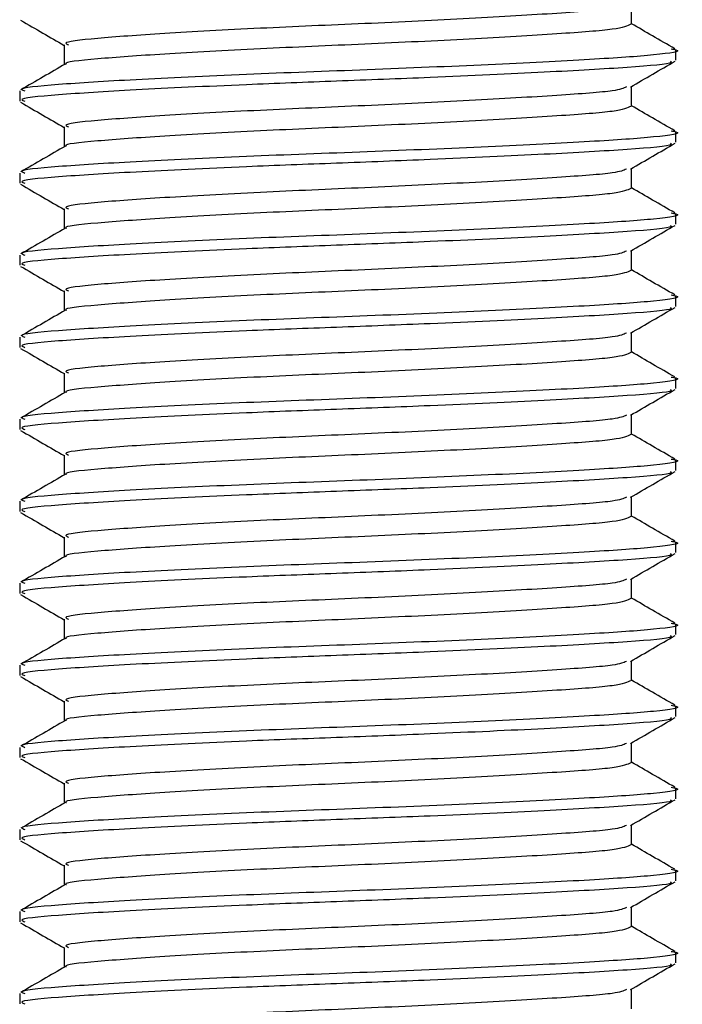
# Model space of a CAD drawing. Header units: millimetres. Extents: x 0 to 420, y 0 to 297.
# Tile 48 of 56: x 313.26 to 315.16, y 169.73 to 172.56. Entities that reach past the tile are written whole.
import ezdxf

# ---------------------------------------------------------------- set-up
doc = ezdxf.new("R2010")
doc.units = ezdxf.units.MM

msp = doc.modelspace()

# ---------------------------------------------------------------- linework, layer by layer
at = {"color": 7, "linetype": 'Continuous', "lineweight": 25}
for p, q in [((315.0163, 172.5511), (315.0163, 172.6084)), ((313.3846, 172.4921), (313.3846, 172.4347)), ((315.144, 172.4478), (315.144, 172.4773)), ((313.2569, 172.3594), (313.2569, 172.3299)), ((315.0163, 172.3152), (315.0163, 172.3725)), ((313.3846, 172.2562), (313.3846, 172.1988)), ((315.144, 172.2119), (315.144, 172.2415)), ((315.0163, 172.0793), (315.0163, 172.1366)), ((313.2569, 172.1235), (313.2569, 172.094)), ((313.3846, 172.0203), (313.3846, 171.9629)), ((315.144, 171.976), (315.144, 172.0056)), ((313.2569, 171.8876), (313.2569, 171.8582)), ((315.0163, 171.8434), (315.0163, 171.9007)), ((313.3846, 171.7844), (313.3846, 171.727)), ((315.144, 171.7401), (315.144, 171.7697)), ((313.2569, 171.6517), (313.2569, 171.6223)), ((315.0163, 171.6075), (315.0163, 171.6648)), ((313.3846, 171.5485), (313.3846, 171.4911)), ((315.144, 171.5043), (315.144, 171.5338)), ((315.0163, 171.3716), (315.0163, 171.4289)), ((313.2569, 171.4159), (313.2569, 171.3864)), ((313.3846, 171.3127), (313.3846, 171.2552)), ((315.144, 171.2684), (315.144, 171.2979)), ((313.2569, 171.18), (313.2569, 171.1505)), ((315.0163, 171.1357), (315.0163, 171.1931)), ((313.3846, 171.0768), (313.3846, 171.0194)), ((315.144, 171.0325), (315.144, 171.062)), ((313.2569, 170.9441), (313.2569, 170.9146)), ((315.0163, 170.8999), (315.0163, 170.9572)), ((313.3846, 170.8409), (313.3846, 170.7835)), ((315.144, 170.7966), (315.144, 170.8261)), ((315.0163, 170.664), (315.0163, 170.7213)), ((313.2569, 170.7082), (313.2569, 170.6787)), ((313.3846, 170.605), (313.3846, 170.5476)), ((315.144, 170.5607), (315.144, 170.5902)), ((313.2569, 170.4723), (313.2569, 170.4428)), ((315.0163, 170.4281), (315.0163, 170.4854)), ((313.3846, 170.3691), (313.3846, 170.3117)), ((315.144, 170.3248), (315.144, 170.3543)), ((313.2569, 170.2364), (313.2569, 170.2069)), ((315.0163, 170.1922), (315.0163, 170.2495)), ((313.3846, 170.1332), (313.3846, 170.0758)), ((315.144, 170.0889), (315.144, 170.1185)), ((315.0163, 169.9563), (315.0163, 170.0136)), ((313.2569, 170.0005), (313.2569, 169.971)), ((313.3846, 169.8973), (313.3846, 169.8399)), ((315.144, 169.853), (315.144, 169.8826)), ((313.2569, 169.7646), (313.2569, 169.7352)), ((315.0163, 169.7204), (315.0163, 169.7777))]:
    msp.add_line(p, q, dxfattribs=at)
for points, knots in [([(315.0015, 172.6066), (314.9931, 172.6029), (314.9738, 172.5943), (314.8109, 172.5827), (314.5598, 172.5674), (314.2525, 172.5528), (313.9394, 172.5398), (313.6616, 172.5242), (313.4695, 172.5105), (313.3779, 172.5), (313.3936, 172.4936), (313.3973, 172.4921)], [0, 0, 0, 0, 0.092851, 0.214497, 0.340949, 0.466292, 0.58841, 0.715456, 0.839132, 0.962684, 1, 1, 1, 1]), ([(313.2597, 172.5628), (313.281, 172.5504), (313.3227, 172.5263), (313.3643, 172.5022), (313.3846, 172.4904)], [0, 0, 0, 0, 0.513038, 1, 1, 1, 1]), ([(315.0142, 172.5511), (315.0042, 172.5462), (314.9842, 172.5363), (314.8119, 172.5237), (314.5596, 172.5085), (314.2525, 172.4938), (313.9396, 172.4808), (313.6608, 172.4653), (313.4725, 172.4515), (313.3814, 172.4423), (313.3907, 172.4371), (313.3911, 172.4369)], [0, 0, 0, 0, 0.122109, 0.244067, 0.370844, 0.49651, 0.618941, 0.746314, 0.870308, 0.994178, 1, 1, 1, 1]), ([(315.1407, 172.4806), (315.1194, 172.493), (315.0779, 172.517), (315.0364, 172.541), (315.0163, 172.5526)], [0, 0, 0, 0, 0.515208, 1, 1, 1, 1]), ([(315.1304, 172.4806), (315.1355, 172.4797), (315.1685, 172.474), (315.0954, 172.4627), (314.9114, 172.45), (314.6147, 172.4348), (314.2609, 172.4201), (313.8984, 172.4071), (313.5773, 172.3916), (313.3552, 172.3778), (313.2491, 172.3673), (313.2674, 172.3609), (313.2716, 172.3594)], [0, 0, 0, 0, 0.0217297, 0.1414261, 0.2565525, 0.3762225, 0.4948447, 0.6104172, 0.7306489, 0.8476948, 0.9646236, 1, 1, 1, 1]), ([(315.1279, 172.4448), (315.1296, 172.4435), (315.1376, 172.4373), (315.0162, 172.427), (314.7781, 172.4133), (314.4709, 172.3989), (314.1702, 172.3876), (313.8724, 172.3763), (313.5772, 172.3621), (313.3552, 172.3483), (313.2491, 172.3379), (313.2674, 172.3314), (313.2716, 172.3299)], [0, 0, 0, 0, 0.031821, 0.155073, 0.278079, 0.40465, 0.4988, 0.589965, 0.716508, 0.839699, 0.962766, 1, 1, 1, 1]), ([(315.0131, 172.3706), (315.0345, 172.383), (315.0772, 172.4077), (315.1199, 172.4325), (315.1413, 172.4448)], [0, 0, 0, 0, 0.499899, 1, 1, 1, 1]), ([(313.3884, 172.4369), (313.367, 172.4245), (313.3243, 172.3998), (313.2816, 172.375), (313.2602, 172.3627)], [0, 0, 0, 0, 0.499904, 1, 1, 1, 1]), ([(315.0015, 172.3708), (314.9931, 172.367), (314.9738, 172.3584), (314.8109, 172.3468), (314.5598, 172.3316), (314.2525, 172.3169), (313.9394, 172.3039), (313.6616, 172.2884), (313.4695, 172.2746), (313.3779, 172.2641), (313.3936, 172.2577), (313.3973, 172.2562)], [0, 0, 0, 0, 0.092851, 0.214497, 0.340949, 0.466292, 0.58841, 0.715456, 0.839132, 0.962684, 1, 1, 1, 1]), ([(313.2597, 172.3269), (313.281, 172.3145), (313.3227, 172.2904), (313.3643, 172.2663), (313.3846, 172.2546)], [0, 0, 0, 0, 0.513038, 1, 1, 1, 1]), ([(315.0142, 172.3152), (315.0042, 172.3103), (314.9842, 172.3004), (314.8119, 172.2878), (314.5596, 172.2726), (314.2525, 172.258), (313.9396, 172.2449), (313.6608, 172.2294), (313.4725, 172.2156), (313.3814, 172.2064), (313.3907, 172.2012), (313.3911, 172.201)], [0, 0, 0, 0, 0.122109, 0.244067, 0.370844, 0.49651, 0.618941, 0.746314, 0.870308, 0.994178, 1, 1, 1, 1]), ([(315.1407, 172.2447), (315.1194, 172.2571), (315.0779, 172.2811), (315.0364, 172.3051), (315.0163, 172.3167)], [0, 0, 0, 0, 0.515208, 1, 1, 1, 1]), ([(315.1304, 172.2447), (315.1355, 172.2438), (315.1685, 172.2381), (315.0954, 172.2268), (314.9114, 172.2141), (314.6147, 172.1989), (314.2609, 172.1842), (313.8984, 172.1712), (313.5773, 172.1557), (313.3552, 172.1419), (313.2491, 172.1315), (313.2674, 172.125), (313.2716, 172.1235)], [0, 0, 0, 0, 0.0217297, 0.1414261, 0.2565525, 0.3762225, 0.4948447, 0.6104172, 0.7306489, 0.8476948, 0.9646236, 1, 1, 1, 1]), ([(313.3884, 172.201), (313.367, 172.1886), (313.3243, 172.1639), (313.2816, 172.1391), (313.2602, 172.1268)], [0, 0, 0, 0, 0.499904, 1, 1, 1, 1]), ([(315.1279, 172.2089), (315.1296, 172.2076), (315.1376, 172.2014), (315.0162, 172.1911), (314.7781, 172.1774), (314.4709, 172.1631), (314.1702, 172.1517), (313.8724, 172.1404), (313.5772, 172.1262), (313.3552, 172.1124), (313.2491, 172.102), (313.2674, 172.0955), (313.2716, 172.094)], [0, 0, 0, 0, 0.031821, 0.155073, 0.278079, 0.40465, 0.4988, 0.589965, 0.716508, 0.839699, 0.962766, 1, 1, 1, 1]), ([(315.0131, 172.1347), (315.0345, 172.1471), (315.0772, 172.1719), (315.1199, 172.1966), (315.1413, 172.209)], [0, 0, 0, 0, 0.499899, 1, 1, 1, 1]), ([(315.0015, 172.1349), (314.9931, 172.1311), (314.9738, 172.1225), (314.8109, 172.1109), (314.5598, 172.0957), (314.2525, 172.081), (313.9394, 172.068), (313.6616, 172.0525), (313.4695, 172.0387), (313.3779, 172.0283), (313.3936, 172.0218), (313.3973, 172.0203)], [0, 0, 0, 0, 0.092851, 0.214497, 0.340949, 0.466292, 0.58841, 0.715456, 0.839132, 0.962684, 1, 1, 1, 1]), ([(313.2597, 172.091), (313.281, 172.0786), (313.3227, 172.0545), (313.3643, 172.0304), (313.3846, 172.0187)], [0, 0, 0, 0, 0.513038, 1, 1, 1, 1]), ([(315.0142, 172.0793), (315.0042, 172.0744), (314.9842, 172.0646), (314.8119, 172.0519), (314.5596, 172.0367), (314.2525, 172.0221), (313.9396, 172.0091), (313.6608, 171.9935), (313.4725, 171.9797), (313.3814, 171.9705), (313.3907, 171.9653), (313.3911, 171.9651)], [0, 0, 0, 0, 0.122109, 0.244067, 0.370844, 0.49651, 0.618941, 0.746314, 0.870308, 0.994178, 1, 1, 1, 1]), ([(315.1407, 172.0088), (315.1194, 172.0212), (315.0779, 172.0452), (315.0364, 172.0692), (315.0163, 172.0809)], [0, 0, 0, 0, 0.515208, 1, 1, 1, 1]), ([(315.1304, 172.0088), (315.1355, 172.0079), (315.1685, 172.0022), (315.0954, 171.9909), (314.9114, 171.9782), (314.6147, 171.963), (314.2609, 171.9484), (313.8984, 171.9353), (313.5773, 171.9198), (313.3552, 171.906), (313.2491, 171.8956), (313.2674, 171.8891), (313.2716, 171.8876)], [0, 0, 0, 0, 0.02173, 0.141426, 0.256552, 0.376223, 0.494845, 0.610417, 0.730649, 0.847695, 0.964624, 1, 1, 1, 1]), ([(313.3884, 171.9651), (313.367, 171.9527), (313.3243, 171.928), (313.2816, 171.9033), (313.2602, 171.8909)], [0, 0, 0, 0, 0.499904, 1, 1, 1, 1]), ([(315.1279, 171.973), (315.1296, 171.9717), (315.1376, 171.9655), (315.0162, 171.9552), (314.7781, 171.9415), (314.4709, 171.9272), (314.1702, 171.9158), (313.8724, 171.9045), (313.5772, 171.8903), (313.3552, 171.8765), (313.2491, 171.8661), (313.2674, 171.8596), (313.2716, 171.8582)], [0, 0, 0, 0, 0.0318208, 0.1550726, 0.2780795, 0.40465, 0.4988, 0.5899648, 0.7165084, 0.839699, 0.9627664, 1, 1, 1, 1]), ([(315.0131, 171.8989), (315.0345, 171.9112), (315.0772, 171.936), (315.1199, 171.9607), (315.1413, 171.9731)], [0, 0, 0, 0, 0.499899, 1, 1, 1, 1]), ([(315.0015, 171.899), (314.9931, 171.8952), (314.9738, 171.8866), (314.8109, 171.875), (314.5598, 171.8598), (314.2525, 171.8452), (313.9394, 171.8321), (313.6616, 171.8166), (313.4695, 171.8028), (313.3779, 171.7924), (313.3936, 171.7859), (313.3973, 171.7844)], [0, 0, 0, 0, 0.092851, 0.214497, 0.340949, 0.466292, 0.58841, 0.715456, 0.839132, 0.962684, 1, 1, 1, 1]), ([(313.2597, 171.8551), (313.281, 171.8428), (313.3227, 171.8186), (313.3643, 171.7945), (313.3846, 171.7828)], [0, 0, 0, 0, 0.513038, 1, 1, 1, 1]), ([(315.0142, 171.8434), (315.0042, 171.8385), (314.9842, 171.8287), (314.8119, 171.816), (314.5596, 171.8008), (314.2525, 171.7862), (313.9396, 171.7732), (313.6608, 171.7576), (313.4725, 171.7438), (313.3814, 171.7346), (313.3907, 171.7295), (313.3911, 171.7292)], [0, 0, 0, 0, 0.122109, 0.244067, 0.370844, 0.49651, 0.618941, 0.746314, 0.870308, 0.994178, 1, 1, 1, 1]), ([(315.1407, 171.773), (315.1194, 171.7853), (315.0779, 171.8093), (315.0364, 171.8333), (315.0163, 171.845)], [0, 0, 0, 0, 0.515208, 1, 1, 1, 1]), ([(315.1304, 171.7729), (315.1355, 171.772), (315.1685, 171.7663), (315.0954, 171.755), (314.9114, 171.7423), (314.6147, 171.7271), (314.2609, 171.7125), (313.8984, 171.6995), (313.5773, 171.6839), (313.3552, 171.6701), (313.2491, 171.6597), (313.2674, 171.6532), (313.2716, 171.6517)], [0, 0, 0, 0, 0.02173, 0.141426, 0.256552, 0.376223, 0.494845, 0.610417, 0.730649, 0.847695, 0.964624, 1, 1, 1, 1]), ([(315.1279, 171.7371), (315.1296, 171.7359), (315.1376, 171.7296), (315.0162, 171.7194), (314.7781, 171.7056), (314.4709, 171.6913), (314.1702, 171.6799), (313.8724, 171.6686), (313.5772, 171.6544), (313.3552, 171.6406), (313.2491, 171.6302), (313.2674, 171.6238), (313.2716, 171.6223)], [0, 0, 0, 0, 0.031821, 0.155073, 0.278079, 0.40465, 0.4988, 0.589965, 0.716508, 0.839699, 0.962766, 1, 1, 1, 1]), ([(315.0131, 171.663), (315.0345, 171.6753), (315.0772, 171.7001), (315.1199, 171.7248), (315.1413, 171.7372)], [0, 0, 0, 0, 0.499899, 1, 1, 1, 1]), ([(313.3884, 171.7292), (313.367, 171.7168), (313.3243, 171.6921), (313.2816, 171.6674), (313.2602, 171.655)], [0, 0, 0, 0, 0.499904, 1, 1, 1, 1]), ([(315.0015, 171.6631), (314.9931, 171.6593), (314.9738, 171.6507), (314.8109, 171.6391), (314.5598, 171.6239), (314.2525, 171.6093), (313.9394, 171.5963), (313.6616, 171.5807), (313.4695, 171.5669), (313.3779, 171.5565), (313.3936, 171.55), (313.3973, 171.5486)], [0, 0, 0, 0, 0.092851, 0.214497, 0.340949, 0.466292, 0.58841, 0.715456, 0.839132, 0.962684, 1, 1, 1, 1]), ([(313.2597, 171.6192), (313.281, 171.6069), (313.3227, 171.5828), (313.3643, 171.5586), (313.3846, 171.5469)], [0, 0, 0, 0, 0.513038, 1, 1, 1, 1]), ([(315.0142, 171.6075), (315.0042, 171.6026), (314.9842, 171.5928), (314.8119, 171.5801), (314.5596, 171.5649), (314.2525, 171.5503), (313.9396, 171.5373), (313.6608, 171.5217), (313.4725, 171.5079), (313.3814, 171.4987), (313.3907, 171.4936), (313.3911, 171.4933)], [0, 0, 0, 0, 0.122109, 0.244067, 0.370844, 0.49651, 0.618941, 0.746314, 0.870308, 0.994178, 1, 1, 1, 1]), ([(315.1407, 171.5371), (315.1194, 171.5494), (315.0779, 171.5734), (315.0364, 171.5974), (315.0163, 171.6091)], [0, 0, 0, 0, 0.515208, 1, 1, 1, 1]), ([(315.1304, 171.537), (315.1355, 171.5361), (315.1685, 171.5304), (315.0954, 171.5191), (314.9114, 171.5064), (314.6147, 171.4912), (314.2609, 171.4766), (313.8984, 171.4636), (313.5773, 171.448), (313.3552, 171.4342), (313.2491, 171.4238), (313.2674, 171.4174), (313.2716, 171.4159)], [0, 0, 0, 0, 0.02173, 0.141426, 0.256552, 0.376223, 0.494845, 0.610417, 0.730649, 0.847695, 0.964624, 1, 1, 1, 1]), ([(313.3884, 171.4933), (313.367, 171.4809), (313.3243, 171.4562), (313.2816, 171.4315), (313.2602, 171.4191)], [0, 0, 0, 0, 0.499904, 1, 1, 1, 1]), ([(315.1279, 171.5012), (315.1296, 171.5), (315.1376, 171.4938), (315.0162, 171.4835), (314.7781, 171.4698), (314.4709, 171.4554), (314.1702, 171.4441), (313.8724, 171.4328), (313.5772, 171.4185), (313.3552, 171.4047), (313.2491, 171.3943), (313.2674, 171.3879), (313.2716, 171.3864)], [0, 0, 0, 0, 0.031821, 0.155073, 0.278079, 0.40465, 0.4988, 0.589965, 0.716508, 0.839699, 0.962766, 1, 1, 1, 1]), ([(315.0131, 171.4271), (315.0345, 171.4394), (315.0772, 171.4642), (315.1199, 171.4889), (315.1413, 171.5013)], [0, 0, 0, 0, 0.499899, 1, 1, 1, 1]), ([(315.0015, 171.4272), (314.9931, 171.4235), (314.9738, 171.4148), (314.8109, 171.4032), (314.5598, 171.388), (314.2525, 171.3734), (313.9394, 171.3604), (313.6616, 171.3448), (313.4695, 171.331), (313.3779, 171.3206), (313.3936, 171.3142), (313.3973, 171.3127)], [0, 0, 0, 0, 0.092851, 0.214497, 0.340949, 0.466292, 0.58841, 0.715456, 0.839132, 0.962684, 1, 1, 1, 1]), ([(313.2597, 171.3833), (313.281, 171.371), (313.3227, 171.3469), (313.3643, 171.3227), (313.3846, 171.311)], [0, 0, 0, 0, 0.513038, 1, 1, 1, 1]), ([(315.0142, 171.3716), (315.0042, 171.3667), (314.9842, 171.3569), (314.8119, 171.3442), (314.5596, 171.329), (314.2525, 171.3144), (313.9396, 171.3014), (313.6608, 171.2858), (313.4725, 171.272), (313.3814, 171.2628), (313.3907, 171.2577), (313.3911, 171.2574)], [0, 0, 0, 0, 0.122109, 0.244067, 0.370844, 0.49651, 0.618941, 0.746314, 0.870308, 0.994178, 1, 1, 1, 1]), ([(315.1407, 171.3012), (315.1194, 171.3135), (315.0779, 171.3375), (315.0364, 171.3615), (315.0163, 171.3732)], [0, 0, 0, 0, 0.515208, 1, 1, 1, 1]), ([(315.1304, 171.3011), (315.1355, 171.3003), (315.1685, 171.2945), (315.0954, 171.2833), (314.9114, 171.2705), (314.6147, 171.2553), (314.2609, 171.2407), (313.8984, 171.2277), (313.5773, 171.2121), (313.3552, 171.1983), (313.2491, 171.1879), (313.2674, 171.1815), (313.2716, 171.18)], [0, 0, 0, 0, 0.02173, 0.141426, 0.256552, 0.376223, 0.494845, 0.610417, 0.730649, 0.847695, 0.964624, 1, 1, 1, 1]), ([(313.3884, 171.2574), (313.367, 171.2451), (313.3243, 171.2203), (313.2816, 171.1956), (313.2602, 171.1832)], [0, 0, 0, 0, 0.499904, 1, 1, 1, 1]), ([(315.1279, 171.2654), (315.1296, 171.2641), (315.1376, 171.2579), (315.0162, 171.2476), (314.7781, 171.2339), (314.4709, 171.2195), (314.1702, 171.2082), (313.8724, 171.1969), (313.5772, 171.1826), (313.3552, 171.1688), (313.2491, 171.1584), (313.2674, 171.152), (313.2716, 171.1505)], [0, 0, 0, 0, 0.031821, 0.155073, 0.278079, 0.40465, 0.4988, 0.589965, 0.716508, 0.839699, 0.962766, 1, 1, 1, 1]), ([(315.0131, 171.1912), (315.0345, 171.2036), (315.0772, 171.2283), (315.1199, 171.253), (315.1413, 171.2654)], [0, 0, 0, 0, 0.4998993, 1, 1, 1, 1]), ([(315.0015, 171.1913), (314.9931, 171.1876), (314.9738, 171.1789), (314.8109, 171.1673), (314.5598, 171.1521), (314.2525, 171.1375), (313.9394, 171.1245), (313.6616, 171.1089), (313.4695, 171.0951), (313.3779, 171.0847), (313.3936, 171.0783), (313.3973, 171.0768)], [0, 0, 0, 0, 0.092851, 0.214497, 0.340949, 0.466292, 0.58841, 0.715456, 0.839132, 0.962684, 1, 1, 1, 1]), ([(313.2597, 171.1475), (313.281, 171.1351), (313.3227, 171.111), (313.3643, 171.0869), (313.3846, 171.0751)], [0, 0, 0, 0, 0.513038, 1, 1, 1, 1]), ([(315.0142, 171.1358), (315.0042, 171.1308), (314.9842, 171.121), (314.8119, 171.1083), (314.5596, 171.0931), (314.2525, 171.0785), (313.9396, 171.0655), (313.6608, 171.0499), (313.4725, 171.0361), (313.3814, 171.0269), (313.3907, 171.0218), (313.3911, 171.0216)], [0, 0, 0, 0, 0.122109, 0.244067, 0.370844, 0.49651, 0.618941, 0.746314, 0.870308, 0.994178, 1, 1, 1, 1]), ([(315.1407, 171.0653), (315.1194, 171.0776), (315.0779, 171.1016), (315.0364, 171.1257), (315.0163, 171.1373)], [0, 0, 0, 0, 0.515208, 1, 1, 1, 1]), ([(315.1304, 171.0653), (315.1355, 171.0644), (315.1685, 171.0586), (315.0954, 171.0474), (314.9114, 171.0347), (314.6147, 171.0194), (314.2609, 171.0048), (313.8984, 170.9918), (313.5773, 170.9762), (313.3552, 170.9624), (313.2491, 170.952), (313.2674, 170.9456), (313.2716, 170.9441)], [0, 0, 0, 0, 0.02173, 0.141426, 0.256552, 0.376223, 0.494845, 0.610417, 0.730649, 0.847695, 0.964624, 1, 1, 1, 1]), ([(315.1279, 171.0295), (315.1296, 171.0282), (315.1376, 171.022), (315.0162, 171.0117), (314.7781, 170.998), (314.4709, 170.9836), (314.1702, 170.9723), (313.8724, 170.961), (313.5772, 170.9468), (313.3552, 170.933), (313.2491, 170.9225), (313.2674, 170.9161), (313.2716, 170.9146)], [0, 0, 0, 0, 0.031821, 0.155073, 0.278079, 0.40465, 0.4988, 0.589965, 0.716508, 0.839699, 0.962766, 1, 1, 1, 1]), ([(315.0131, 170.9553), (315.0345, 170.9677), (315.0772, 170.9924), (315.1199, 171.0171), (315.1413, 171.0295)], [0, 0, 0, 0, 0.499899, 1, 1, 1, 1]), ([(313.3884, 171.0215), (313.367, 171.0092), (313.3243, 170.9844), (313.2816, 170.9597), (313.2602, 170.9473)], [0, 0, 0, 0, 0.499904, 1, 1, 1, 1]), ([(315.0015, 170.9554), (314.9931, 170.9517), (314.9738, 170.943), (314.8109, 170.9314), (314.5598, 170.9162), (314.2525, 170.9016), (313.9394, 170.8886), (313.6616, 170.873), (313.4695, 170.8592), (313.3779, 170.8488), (313.3936, 170.8424), (313.3973, 170.8409)], [0, 0, 0, 0, 0.092851, 0.214497, 0.340949, 0.466292, 0.58841, 0.715456, 0.839132, 0.962684, 1, 1, 1, 1]), ([(313.2597, 170.9116), (313.281, 170.8992), (313.3227, 170.8751), (313.3643, 170.851), (313.3846, 170.8392)], [0, 0, 0, 0, 0.513038, 1, 1, 1, 1]), ([(315.0142, 170.8999), (315.0042, 170.8949), (314.9842, 170.8851), (314.8119, 170.8725), (314.5596, 170.8573), (314.2525, 170.8426), (313.9396, 170.8296), (313.6608, 170.8141), (313.4725, 170.8002), (313.3814, 170.791), (313.3907, 170.7859), (313.3911, 170.7857)], [0, 0, 0, 0, 0.122109, 0.244067, 0.370844, 0.49651, 0.618941, 0.746314, 0.870308, 0.994178, 1, 1, 1, 1]), ([(315.1407, 170.8294), (315.1194, 170.8418), (315.0779, 170.8658), (315.0364, 170.8898), (315.0163, 170.9014)], [0, 0, 0, 0, 0.515208, 1, 1, 1, 1]), ([(315.1304, 170.8294), (315.1355, 170.8285), (315.1685, 170.8227), (315.0954, 170.8115), (314.9114, 170.7988), (314.6147, 170.7835), (314.2609, 170.7689), (313.8984, 170.7559), (313.5773, 170.7403), (313.3552, 170.7266), (313.2491, 170.7161), (313.2674, 170.7097), (313.2716, 170.7082)], [0, 0, 0, 0, 0.02173, 0.141426, 0.256552, 0.376223, 0.494845, 0.610417, 0.730649, 0.847695, 0.964624, 1, 1, 1, 1]), ([(313.3884, 170.7856), (313.367, 170.7733), (313.3243, 170.7485), (313.2816, 170.7238), (313.2602, 170.7115)], [0, 0, 0, 0, 0.499904, 1, 1, 1, 1]), ([(315.1279, 170.7936), (315.1296, 170.7923), (315.1376, 170.7861), (315.0162, 170.7758), (314.7781, 170.7621), (314.4709, 170.7477), (314.1702, 170.7364), (313.8724, 170.7251), (313.5772, 170.7109), (313.3552, 170.6971), (313.2491, 170.6866), (313.2674, 170.6802), (313.2716, 170.6787)], [0, 0, 0, 0, 0.031821, 0.155073, 0.278079, 0.40465, 0.4988, 0.589965, 0.716508, 0.839699, 0.962766, 1, 1, 1, 1]), ([(315.0131, 170.7194), (315.0345, 170.7318), (315.0772, 170.7565), (315.1199, 170.7813), (315.1413, 170.7936)], [0, 0, 0, 0, 0.499899, 1, 1, 1, 1]), ([(315.0015, 170.7195), (314.9931, 170.7158), (314.9738, 170.7072), (314.8109, 170.6956), (314.5598, 170.6803), (314.2525, 170.6657), (313.9394, 170.6527), (313.6616, 170.6371), (313.4695, 170.6233), (313.3779, 170.6129), (313.3936, 170.6065), (313.3973, 170.605)], [0, 0, 0, 0, 0.092851, 0.214497, 0.340949, 0.466292, 0.58841, 0.715456, 0.839132, 0.962684, 1, 1, 1, 1]), ([(313.2597, 170.6757), (313.281, 170.6633), (313.3227, 170.6392), (313.3643, 170.6151), (313.3846, 170.6033)], [0, 0, 0, 0, 0.513038, 1, 1, 1, 1]), ([(315.0142, 170.664), (315.0042, 170.6591), (314.9842, 170.6492), (314.8119, 170.6366), (314.5596, 170.6214), (314.2525, 170.6067), (313.9396, 170.5937), (313.6608, 170.5782), (313.4725, 170.5644), (313.3814, 170.5552), (313.3907, 170.55), (313.3911, 170.5498)], [0, 0, 0, 0, 0.122109, 0.244067, 0.370844, 0.49651, 0.618941, 0.746314, 0.870308, 0.994178, 1, 1, 1, 1]), ([(315.1407, 170.5935), (315.1194, 170.6059), (315.0779, 170.6299), (315.0364, 170.6539), (315.0163, 170.6655)], [0, 0, 0, 0, 0.515208, 1, 1, 1, 1]), ([(315.1304, 170.5935), (315.1355, 170.5926), (315.1685, 170.5868), (315.0954, 170.5756), (314.9114, 170.5629), (314.6147, 170.5476), (314.2609, 170.533), (313.8984, 170.52), (313.5773, 170.5044), (313.3552, 170.4907), (313.2491, 170.4802), (313.2674, 170.4738), (313.2716, 170.4723)], [0, 0, 0, 0, 0.02173, 0.141426, 0.256552, 0.376223, 0.494845, 0.610417, 0.730649, 0.847695, 0.964624, 1, 1, 1, 1]), ([(313.3884, 170.5498), (313.367, 170.5374), (313.3243, 170.5126), (313.2816, 170.4879), (313.2602, 170.4756)], [0, 0, 0, 0, 0.499904, 1, 1, 1, 1]), ([(315.1279, 170.5577), (315.1296, 170.5564), (315.1376, 170.5502), (315.0162, 170.5399), (314.7781, 170.5262), (314.4709, 170.5118), (314.1702, 170.5005), (313.8724, 170.4892), (313.5772, 170.475), (313.3552, 170.4612), (313.2491, 170.4507), (313.2674, 170.4443), (313.2716, 170.4428)], [0, 0, 0, 0, 0.031821, 0.155073, 0.278079, 0.40465, 0.4988, 0.589965, 0.716508, 0.839699, 0.962766, 1, 1, 1, 1]), ([(315.0131, 170.4835), (315.0345, 170.4959), (315.0772, 170.5206), (315.1199, 170.5454), (315.1413, 170.5577)], [0, 0, 0, 0, 0.4998993, 1, 1, 1, 1]), ([(315.0015, 170.4836), (314.9931, 170.4799), (314.9738, 170.4713), (314.8109, 170.4597), (314.5598, 170.4444), (314.2525, 170.4298), (313.9394, 170.4168), (313.6616, 170.4012), (313.4695, 170.3875), (313.3779, 170.377), (313.3936, 170.3706), (313.3973, 170.3691)], [0, 0, 0, 0, 0.092851, 0.214497, 0.340949, 0.466292, 0.58841, 0.715456, 0.839132, 0.962684, 1, 1, 1, 1]), ([(313.2597, 170.4398), (313.281, 170.4274), (313.3227, 170.4033), (313.3643, 170.3792), (313.3846, 170.3674)], [0, 0, 0, 0, 0.513038, 1, 1, 1, 1]), ([(315.0142, 170.4281), (315.0042, 170.4232), (314.9842, 170.4133), (314.8119, 170.4007), (314.5596, 170.3855), (314.2525, 170.3708), (313.9396, 170.3578), (313.6608, 170.3423), (313.4725, 170.3285), (313.3814, 170.3193), (313.3907, 170.3141), (313.3911, 170.3139)], [0, 0, 0, 0, 0.122109, 0.244067, 0.370844, 0.49651, 0.618941, 0.746314, 0.870308, 0.994178, 1, 1, 1, 1]), ([(315.1407, 170.3576), (315.1194, 170.37), (315.0779, 170.394), (315.0364, 170.418), (315.0163, 170.4296)], [0, 0, 0, 0, 0.515208, 1, 1, 1, 1]), ([(315.1304, 170.3576), (315.1355, 170.3567), (315.1685, 170.351), (315.0954, 170.3397), (314.9114, 170.327), (314.6147, 170.3118), (314.2609, 170.2971), (313.8984, 170.2841), (313.5773, 170.2686), (313.3552, 170.2548), (313.2491, 170.2443), (313.2674, 170.2379), (313.2716, 170.2364)], [0, 0, 0, 0, 0.02173, 0.141426, 0.256552, 0.376223, 0.494845, 0.610417, 0.730649, 0.847695, 0.964624, 1, 1, 1, 1]), ([(315.1279, 170.3218), (315.1296, 170.3205), (315.1376, 170.3143), (315.0162, 170.304), (314.7781, 170.2903), (314.4709, 170.2759), (314.1702, 170.2646), (313.8724, 170.2533), (313.5772, 170.2391), (313.3552, 170.2253), (313.2491, 170.2149), (313.2674, 170.2084), (313.2716, 170.2069)], [0, 0, 0, 0, 0.031821, 0.155073, 0.278079, 0.40465, 0.4988, 0.589965, 0.716508, 0.839699, 0.962766, 1, 1, 1, 1]), ([(315.0131, 170.2476), (315.0345, 170.26), (315.0772, 170.2847), (315.1199, 170.3095), (315.1413, 170.3218)], [0, 0, 0, 0, 0.499899, 1, 1, 1, 1]), ([(313.3884, 170.3139), (313.367, 170.3015), (313.3243, 170.2768), (313.2816, 170.252), (313.2602, 170.2397)], [0, 0, 0, 0, 0.499904, 1, 1, 1, 1]), ([(315.0015, 170.2478), (314.9931, 170.244), (314.9738, 170.2354), (314.8109, 170.2238), (314.5598, 170.2086), (314.2525, 170.1939), (313.9394, 170.1809), (313.6616, 170.1654), (313.4695, 170.1516), (313.3779, 170.1411), (313.3936, 170.1347), (313.3973, 170.1332)], [0, 0, 0, 0, 0.092851, 0.214497, 0.340949, 0.466292, 0.58841, 0.715456, 0.839132, 0.962684, 1, 1, 1, 1]), ([(313.2597, 170.2039), (313.281, 170.1915), (313.3227, 170.1674), (313.3643, 170.1433), (313.3846, 170.1316)], [0, 0, 0, 0, 0.513038, 1, 1, 1, 1]), ([(315.0142, 170.1922), (315.0042, 170.1873), (314.9842, 170.1774), (314.8119, 170.1648), (314.5596, 170.1496), (314.2525, 170.135), (313.9396, 170.1219), (313.6608, 170.1064), (313.4725, 170.0926), (313.3814, 170.0834), (313.3907, 170.0782), (313.3911, 170.078)], [0, 0, 0, 0, 0.122109, 0.244067, 0.370844, 0.49651, 0.618941, 0.746314, 0.870308, 0.994178, 1, 1, 1, 1]), ([(315.1407, 170.1217), (315.1194, 170.1341), (315.0779, 170.1581), (315.0364, 170.1821), (315.0163, 170.1937)], [0, 0, 0, 0, 0.515208, 1, 1, 1, 1]), ([(315.1304, 170.1217), (315.1355, 170.1208), (315.1685, 170.1151), (315.0954, 170.1038), (314.9114, 170.0911), (314.6147, 170.0759), (314.2609, 170.0612), (313.8984, 170.0482), (313.5773, 170.0327), (313.3552, 170.0189), (313.2491, 170.0085), (313.2674, 170.002), (313.2716, 170.0005)], [0, 0, 0, 0, 0.0217297, 0.1414261, 0.2565525, 0.3762225, 0.4948447, 0.6104172, 0.7306489, 0.8476948, 0.9646236, 1, 1, 1, 1]), ([(313.3884, 170.078), (313.367, 170.0656), (313.3243, 170.0409), (313.2816, 170.0161), (313.2602, 170.0038)], [0, 0, 0, 0, 0.499904, 1, 1, 1, 1]), ([(315.1279, 170.0859), (315.1296, 170.0846), (315.1376, 170.0784), (315.0162, 170.0681), (314.7781, 170.0544), (314.4709, 170.0401), (314.1702, 170.0287), (313.8724, 170.0174), (313.5772, 170.0032), (313.3552, 169.9894), (313.2491, 169.979), (313.2674, 169.9725), (313.2716, 169.971)], [0, 0, 0, 0, 0.031821, 0.155073, 0.278079, 0.40465, 0.4988, 0.589965, 0.716508, 0.839699, 0.962766, 1, 1, 1, 1]), ([(315.0131, 170.0117), (315.0345, 170.0241), (315.0772, 170.0489), (315.1199, 170.0736), (315.1413, 170.086)], [0, 0, 0, 0, 0.499899, 1, 1, 1, 1]), ([(315.0015, 170.0119), (314.9931, 170.0081), (314.9738, 169.9995), (314.8109, 169.9879), (314.5598, 169.9727), (314.2525, 169.958), (313.9394, 169.945), (313.6616, 169.9295), (313.4695, 169.9157), (313.3779, 169.9053), (313.3936, 169.8988), (313.3973, 169.8973)], [0, 0, 0, 0, 0.0928513, 0.2144969, 0.3409489, 0.4662923, 0.5884099, 0.7154561, 0.8391321, 0.9626844, 1, 1, 1, 1]), ([(313.2597, 169.968), (313.281, 169.9556), (313.3227, 169.9315), (313.3643, 169.9074), (313.3846, 169.8957)], [0, 0, 0, 0, 0.513038, 1, 1, 1, 1]), ([(315.0142, 169.9563), (315.0042, 169.9514), (314.9842, 169.9416), (314.8119, 169.9289), (314.5596, 169.9137), (314.2525, 169.8991), (313.9396, 169.8861), (313.6608, 169.8705), (313.4725, 169.8567), (313.3814, 169.8475), (313.3907, 169.8423), (313.3911, 169.8421)], [0, 0, 0, 0, 0.1221089, 0.2440673, 0.3708443, 0.4965099, 0.6189414, 0.7463142, 0.8703081, 0.994178, 1, 1, 1, 1]), ([(315.1407, 169.8858), (315.1194, 169.8982), (315.0779, 169.9222), (315.0364, 169.9462), (315.0163, 169.9579)], [0, 0, 0, 0, 0.515208, 1, 1, 1, 1]), ([(315.1304, 169.8858), (315.1355, 169.8849), (315.1685, 169.8792), (315.0954, 169.8679), (314.9114, 169.8552), (314.6147, 169.84), (314.2609, 169.8254), (313.8984, 169.8123), (313.5773, 169.7968), (313.3552, 169.783), (313.2491, 169.7726), (313.2674, 169.7661), (313.2716, 169.7646)], [0, 0, 0, 0, 0.0217297, 0.1414261, 0.2565525, 0.3762225, 0.4948447, 0.6104172, 0.7306489, 0.8476948, 0.9646236, 1, 1, 1, 1]), ([(313.3884, 169.8421), (313.367, 169.8297), (313.3243, 169.805), (313.2816, 169.7803), (313.2602, 169.7679)], [0, 0, 0, 0, 0.499904, 1, 1, 1, 1]), ([(315.1279, 169.85), (315.1296, 169.8487), (315.1376, 169.8425), (315.0162, 169.8322), (314.7781, 169.8185), (314.4709, 169.8042), (314.1702, 169.7928), (313.8724, 169.7815), (313.5772, 169.7673), (313.3552, 169.7535), (313.2491, 169.7431), (313.2674, 169.7366), (313.2716, 169.7352)], [0, 0, 0, 0, 0.031821, 0.155073, 0.278079, 0.40465, 0.4988, 0.589965, 0.716508, 0.839699, 0.962766, 1, 1, 1, 1]), ([(315.0131, 169.7759), (315.0345, 169.7882), (315.0772, 169.813), (315.1199, 169.8377), (315.1413, 169.8501)], [0, 0, 0, 0, 0.499899, 1, 1, 1, 1]), ([(315.0015, 169.776), (314.9931, 169.7722), (314.9738, 169.7636), (314.8109, 169.752), (314.5598, 169.7368), (314.2525, 169.7222), (313.9394, 169.7091), (313.6616, 169.6936), (313.4695, 169.6798), (313.3779, 169.6694), (313.3936, 169.6629), (313.3973, 169.6614)], [0, 0, 0, 0, 0.092851, 0.214497, 0.340949, 0.466292, 0.58841, 0.715456, 0.839132, 0.962684, 1, 1, 1, 1])]:
    msp.add_open_spline(points, degree=3, knots=knots, dxfattribs=at)

doc.saveas('drawing.dxf')
